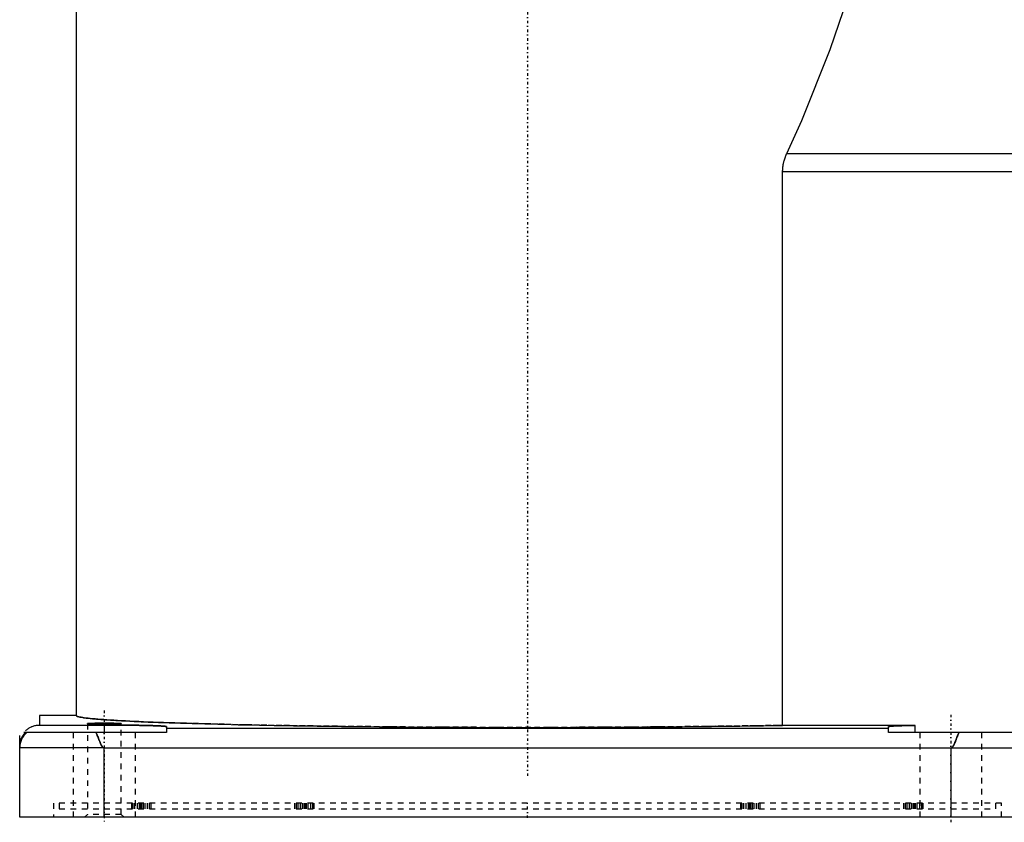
# Model space of a CAD drawing. Extents: x -415 to 216, y -1 to 641.
# Tile 1 of 9: x -90 to 84, y -1 to 141. Entities that reach past the tile are written whole.
import ezdxf

# ---------------------------------------------------------------- set-up
doc = ezdxf.new("R2010")
doc.units = 0
doc.linetypes.add('CENTER', pattern=[1.5, 0.45, -0.5, 0.05, -0.5])
doc.linetypes.add('DASHED', pattern=[2, 1, -1])
for name, color, linetype in [('AM_0', 7, 'CONTINUOUS'), ('AM_3', 7, 'DASHED'), ('AM_7', 7, 'CENTER')]:
    doc.layers.add(name, color=color, linetype=linetype)

msp = doc.modelspace()

# ---------------------------------------------------------------- linework, layer by layer
at = {"layer": 'AM_0', "color": 7, "linetype": 'CONTINUOUS'}
for p, q in [((-80, 168.5), (-80, 18)), ((45.95, 117.54), (157.5, 117.54)), ((45.21, 114.38), (157.5, 114.38)), ((45.21, 16.27), (45.21, 114.38)), ((-86.5, 18), (-86.5, 16.32)), ((-80, 18), (-86.5, 18)), ((-86.5, 16.32), (-75, 16.32)), ((-78, 16.53), (-78, 16.59)), ((-75, 16.32), (-75, 15)), ((-72, 16.59), (-72, 16.53)), ((-64, 16.04), (-64, 15)), ((64, 15.73), (-64, 15.73)), ((68.68, 16.27), (45.21, 16.27)), ((64, 15), (64, 16.04)), ((68.68, 15), (68.68, 16.27)), ((-90, 0), (-90, 14.5)), ((-64, 15), (-89.24, 15)), ((89.2, 15), (64, 15)), ((-75.14, 12.3), (-90, 12.3)), ((-75.14, 12.3), (-75, 12.23)), ((-75, 0), (-75, 12.23)), ((75, 12.23), (-75, 12.23)), ((75, 12.23), (75.14, 12.3)), ((75, 12.23), (75, 0)), ((75.14, 12.3), (90, 12.3)), ((90, 0), (-90, 0))]:
    msp.add_line(p, q, dxfattribs=at)
for points in [[(45.95, 117.54, 0), (48.6, 123.37, 0), (53.66, 135.99, 0), (58.35, 149.82, 0), (60.55, 157.15, 0)], [(45.21, 114.38, 0), (45.21, 114.47, 0), (45.22, 114.66, 0), (45.23, 114.84, 0), (45.23, 114.93, 0), (45.24, 115.02, 0), (45.26, 115.21, 0), (45.29, 115.39, 0), (45.31, 115.57, 0), (45.35, 115.75, 0), (45.39, 115.92, 0), (45.41, 116.01, 0), (45.43, 116.1, 0), (45.47, 116.27, 0), (45.53, 116.45, 0), (45.58, 116.62, 0), (45.64, 116.79, 0), (45.7, 116.96, 0), (45.73, 117.04, 0), (45.77, 117.13, 0), (45.84, 117.29, 0), (45.91, 117.46, 0), (45.95, 117.54, 0)], [(-80, 18, 0), (-80, 17.98, 0), (-79.96, 17.94, 0), (-79.9, 17.89, 0), (-79.85, 17.87, 0), (-79.8, 17.85, 0), (-79.67, 17.81, 0), (-79.51, 17.77, 0), (-79.32, 17.73, 0), (-79.09, 17.69, 0), (-78.83, 17.64, 0), (-78.69, 17.62, 0), (-78.55, 17.6, 0), (-78.22, 17.56, 0), (-77.87, 17.52, 0), (-77.49, 17.48, 0), (-77.07, 17.44, 0), (-76.62, 17.4, 0), (-76.39, 17.38, 0), (-76.15, 17.36, 0), (-75.64, 17.32, 0), (-75.1, 17.28, 0), (-74.82, 17.26, 0), (-74.53, 17.24, 0), (-73.93, 17.2, 0), (-73.3, 17.16, 0), (-72.97, 17.14, 0), (-72.64, 17.12, 0), (-71.95, 17.08, 0), (-71.24, 17.05, 0), (-70.49, 17.01, 0), (-69.71, 16.97, 0), (-68.91, 16.94, 0), (-68.5, 16.92, 0), (-68.08, 16.9, 0), (-67.22, 16.86, 0), (-66.34, 16.83, 0), (-65.42, 16.79, 0), (-64.49, 16.76, 0), (-63.52, 16.73, 0), (-63.03, 16.71, 0), (-62.53, 16.69, 0), (-61.51, 16.66, 0), (-60.47, 16.63, 0), (-59.41, 16.6, 0), (-58.32, 16.57, 0), (-57.21, 16.54, 0), (-56.64, 16.52, 0), (-56.07, 16.51, 0), (-54.91, 16.48, 0), (-53.73, 16.45, 0), (-52.53, 16.42, 0), (-51.31, 16.39, 0), (-50.06, 16.37, 0), (-49.43, 16.35, 0), (-48.8, 16.34, 0), (-47.51, 16.31, 0), (-46.21, 16.29, 0), (-44.89, 16.27, 0), (-43.55, 16.24, 0), (-42.19, 16.22, 0), (-41.5, 16.21, 0), (-40.81, 16.2, 0), (-39.42, 16.18, 0), (-38.01, 16.16, 0), (-37.3, 16.15, 0), (-36.59, 16.14, 0), (-35.15, 16.12, 0), (-33.7, 16.1, 0), (-32.97, 16.09, 0), (-32.24, 16.08, 0), (-30.76, 16.07, 0), (-29.27, 16.05, 0), (-27.76, 16.04, 0), (-26.25, 16.02, 0), (-24.72, 16.01, 0), (-23.96, 16, 0), (-23.19, 16, 0), (-21.65, 15.98, 0), (-20.09, 15.97, 0), (-18.53, 15.96, 0), (-16.96, 15.95, 0), (-15.39, 15.94, 0), (-14.6, 15.94, 0), (-13.81, 15.94, 0), (-12.22, 15.93, 0), (-10.63, 15.92, 0), (-9.03, 15.92, 0), (-7.43, 15.91, 0), (-5.83, 15.91, 0), (-5.03, 15.91, 0), (-4.22, 15.91, 0), (-2.62, 15.91, 0), (-1.01, 15.91, 0), (0.6, 15.91, 0), (2.21, 15.91, 0), (3.81, 15.91, 0), (4.62, 15.91, 0), (5.42, 15.91, 0), (7.02, 15.91, 0), (8.62, 15.92, 0), (10.22, 15.92, 0), (11.81, 15.93, 0), (13.4, 15.93, 0), (14.19, 15.94, 0), (14.99, 15.94, 0), (16.56, 15.95, 0), (18.13, 15.96, 0), (18.91, 15.96, 0), (19.7, 15.97, 0), (21.25, 15.98, 0), (22.8, 15.99, 0), (23.57, 16, 0), (24.33, 16, 0), (25.86, 16.02, 0), (27.38, 16.03, 0), (28.88, 16.05, 0), (30.38, 16.06, 0), (31.86, 16.08, 0), (32.59, 16.09, 0), (33.33, 16.1, 0), (34.78, 16.11, 0), (36.22, 16.13, 0), (37.65, 16.15, 0), (39.06, 16.17, 0), (40.46, 16.19, 0), (41.15, 16.2, 0), (41.84, 16.21, 0), (43.2, 16.24, 0), (44.54, 16.26, 0), (45.21, 16.27, 0)], [(-88.99, 15.29, 0), (-88.93, 15.34, 0), (-88.82, 15.45, 0), (-88.7, 15.55, 0), (-88.64, 15.59, 0), (-88.58, 15.64, 0), (-88.45, 15.73, 0), (-88.32, 15.81, 0), (-88.19, 15.89, 0), (-88.06, 15.96, 0), (-87.92, 16.02, 0), (-87.85, 16.05, 0), (-87.78, 16.08, 0), (-87.63, 16.14, 0), (-87.48, 16.18, 0), (-87.34, 16.22, 0), (-87.19, 16.26, 0), (-87.04, 16.28, 0), (-86.96, 16.29, 0), (-86.88, 16.3, 0), (-86.73, 16.32, 0), (-86.58, 16.32, 0), (-86.5, 16.32, 0)], [(-78, 16.59, 0), (-78, 16.59, 0), (-78, 16.59, 0), (-77.99, 16.59, 0), (-77.99, 16.59, 0), (-77.98, 16.59, 0), (-77.97, 16.6, 0), (-77.96, 16.6, 0), (-77.95, 16.6, 0), (-77.93, 16.6, 0), (-77.91, 16.61, 0), (-77.9, 16.61, 0), (-77.89, 16.61, 0), (-77.86, 16.61, 0), (-77.83, 16.61, 0), (-77.8, 16.61, 0), (-77.77, 16.62, 0), (-77.74, 16.62, 0), (-77.72, 16.62, 0), (-77.7, 16.62, 0), (-77.66, 16.62, 0), (-77.62, 16.62, 0), (-77.6, 16.63, 0), (-77.58, 16.63, 0), (-77.53, 16.63, 0), (-77.48, 16.63, 0), (-77.46, 16.63, 0), (-77.43, 16.63, 0), (-77.38, 16.63, 0), (-77.33, 16.64, 0), (-77.27, 16.64, 0), (-77.21, 16.64, 0), (-77.15, 16.64, 0), (-77.12, 16.64, 0), (-77.09, 16.64, 0), (-77.03, 16.64, 0), (-76.96, 16.65, 0), (-76.89, 16.65, 0), (-76.83, 16.65, 0), (-76.76, 16.65, 0), (-76.72, 16.65, 0), (-76.68, 16.65, 0), (-76.61, 16.65, 0), (-76.54, 16.65, 0), (-76.46, 16.65, 0), (-76.39, 16.66, 0), (-76.31, 16.66, 0), (-76.27, 16.66, 0), (-76.23, 16.66, 0), (-76.15, 16.66, 0), (-76.07, 16.66, 0), (-75.98, 16.66, 0), (-75.9, 16.66, 0), (-75.82, 16.66, 0), (-75.78, 16.66, 0), (-75.73, 16.66, 0), (-75.65, 16.66, 0), (-75.56, 16.66, 0), (-75.48, 16.66, 0), (-75.39, 16.66, 0), (-75.3, 16.66, 0), (-75.26, 16.66, 0), (-75.22, 16.66, 0), (-75.13, 16.66, 0), (-75.04, 16.66, 0), (-75, 16.66, 0), (-74.96, 16.66, 0), (-74.87, 16.66, 0), (-74.78, 16.66, 0), (-74.74, 16.66, 0), (-74.7, 16.66, 0), (-74.61, 16.66, 0), (-74.52, 16.66, 0), (-74.44, 16.66, 0), (-74.35, 16.66, 0), (-74.27, 16.66, 0), (-74.22, 16.66, 0), (-74.18, 16.66, 0), (-74.1, 16.66, 0), (-74.02, 16.66, 0), (-73.93, 16.66, 0), (-73.85, 16.66, 0), (-73.77, 16.66, 0), (-73.73, 16.66, 0), (-73.69, 16.66, 0), (-73.61, 16.66, 0), (-73.54, 16.65, 0), (-73.46, 16.65, 0), (-73.39, 16.65, 0), (-73.32, 16.65, 0), (-73.28, 16.65, 0), (-73.24, 16.65, 0), (-73.17, 16.65, 0), (-73.11, 16.65, 0), (-73.04, 16.65, 0), (-72.97, 16.64, 0), (-72.91, 16.64, 0), (-72.88, 16.64, 0), (-72.85, 16.64, 0), (-72.79, 16.64, 0), (-72.73, 16.64, 0), (-72.67, 16.64, 0), (-72.62, 16.63, 0), (-72.57, 16.63, 0), (-72.54, 16.63, 0), (-72.52, 16.63, 0), (-72.47, 16.63, 0), (-72.42, 16.63, 0), (-72.4, 16.63, 0), (-72.38, 16.62, 0), (-72.34, 16.62, 0), (-72.3, 16.62, 0), (-72.28, 16.62, 0), (-72.26, 16.62, 0), (-72.23, 16.62, 0), (-72.2, 16.61, 0), (-72.17, 16.61, 0), (-72.14, 16.61, 0), (-72.11, 16.61, 0), (-72.1, 16.61, 0), (-72.09, 16.61, 0), (-72.07, 16.6, 0), (-72.05, 16.6, 0), (-72.04, 16.6, 0), (-72.03, 16.6, 0), (-72.02, 16.59, 0), (-72.01, 16.59, 0), (-72.01, 16.59, 0), (-72, 16.59, 0), (-72, 16.59, 0), (-72, 16.59, 0)], [(-72, 16.53, 0), (-72, 16.53, 0), (-72, 16.53, 0), (-72.01, 16.53, 0), (-72.01, 16.53, 0), (-72.02, 16.53, 0), (-72.03, 16.52, 0), (-72.04, 16.52, 0), (-72.05, 16.52, 0), (-72.07, 16.52, 0), (-72.09, 16.51, 0), (-72.1, 16.51, 0), (-72.11, 16.51, 0), (-72.14, 16.51, 0), (-72.17, 16.51, 0), (-72.2, 16.51, 0), (-72.23, 16.5, 0), (-72.26, 16.5, 0), (-72.28, 16.5, 0), (-72.3, 16.5, 0), (-72.34, 16.5, 0), (-72.38, 16.5, 0), (-72.4, 16.49, 0), (-72.42, 16.49, 0), (-72.47, 16.49, 0), (-72.52, 16.49, 0), (-72.54, 16.49, 0), (-72.57, 16.49, 0), (-72.62, 16.49, 0), (-72.67, 16.48, 0), (-72.73, 16.48, 0), (-72.79, 16.48, 0), (-72.85, 16.48, 0), (-72.88, 16.48, 0), (-72.91, 16.48, 0), (-72.97, 16.48, 0), (-73.04, 16.47, 0), (-73.11, 16.47, 0), (-73.17, 16.47, 0), (-73.24, 16.47, 0), (-73.28, 16.47, 0), (-73.32, 16.47, 0), (-73.39, 16.47, 0), (-73.46, 16.47, 0), (-73.54, 16.46, 0), (-73.61, 16.46, 0), (-73.69, 16.46, 0), (-73.73, 16.46, 0), (-73.77, 16.46, 0), (-73.85, 16.46, 0), (-73.93, 16.46, 0), (-74.02, 16.46, 0), (-74.1, 16.46, 0), (-74.18, 16.46, 0), (-74.22, 16.46, 0), (-74.27, 16.46, 0), (-74.35, 16.46, 0), (-74.44, 16.46, 0), (-74.52, 16.46, 0), (-74.61, 16.46, 0), (-74.7, 16.46, 0), (-74.74, 16.46, 0), (-74.78, 16.46, 0), (-74.87, 16.46, 0), (-74.96, 16.46, 0), (-75, 16.46, 0), (-75.04, 16.46, 0), (-75.13, 16.46, 0), (-75.22, 16.46, 0), (-75.26, 16.46, 0), (-75.3, 16.46, 0), (-75.39, 16.46, 0), (-75.48, 16.46, 0), (-75.56, 16.46, 0), (-75.65, 16.46, 0), (-75.73, 16.46, 0), (-75.78, 16.46, 0), (-75.82, 16.46, 0), (-75.9, 16.46, 0), (-75.98, 16.46, 0), (-76.07, 16.46, 0), (-76.15, 16.46, 0), (-76.23, 16.46, 0), (-76.27, 16.46, 0), (-76.31, 16.46, 0), (-76.39, 16.46, 0), (-76.46, 16.46, 0), (-76.54, 16.47, 0), (-76.61, 16.47, 0), (-76.68, 16.47, 0), (-76.72, 16.47, 0), (-76.76, 16.47, 0), (-76.83, 16.47, 0), (-76.89, 16.47, 0), (-76.96, 16.47, 0), (-77.03, 16.48, 0), (-77.09, 16.48, 0), (-77.12, 16.48, 0), (-77.15, 16.48, 0), (-77.21, 16.48, 0), (-77.27, 16.48, 0), (-77.33, 16.48, 0), (-77.38, 16.49, 0), (-77.43, 16.49, 0), (-77.46, 16.49, 0), (-77.48, 16.49, 0), (-77.53, 16.49, 0), (-77.58, 16.49, 0), (-77.6, 16.49, 0), (-77.62, 16.5, 0), (-77.66, 16.5, 0), (-77.7, 16.5, 0), (-77.72, 16.5, 0), (-77.74, 16.5, 0), (-77.77, 16.5, 0), (-77.8, 16.51, 0), (-77.83, 16.51, 0), (-77.86, 16.51, 0), (-77.89, 16.51, 0), (-77.9, 16.51, 0), (-77.91, 16.51, 0), (-77.93, 16.52, 0), (-77.95, 16.52, 0), (-77.96, 16.52, 0), (-77.97, 16.52, 0), (-77.98, 16.53, 0), (-77.99, 16.53, 0), (-77.99, 16.53, 0), (-78, 16.53, 0), (-78, 16.53, 0), (-78, 16.53, 0)], [(-75, 16.32, 0), (-74.92, 16.32, 0), (-74.76, 16.32, 0), (-74.6, 16.32, 0), (-74.52, 16.32, 0), (-74.44, 16.32, 0), (-74.28, 16.32, 0), (-74.12, 16.32, 0), (-73.96, 16.32, 0), (-73.8, 16.32, 0), (-73.64, 16.32, 0), (-73.56, 16.32, 0), (-73.48, 16.32, 0), (-73.33, 16.32, 0), (-73.17, 16.32, 0), (-73.01, 16.32, 0), (-72.85, 16.32, 0), (-72.7, 16.32, 0), (-72.62, 16.32, 0), (-72.54, 16.32, 0), (-72.39, 16.32, 0), (-72.23, 16.31, 0), (-72.15, 16.31, 0), (-72.08, 16.31, 0), (-71.92, 16.31, 0), (-71.77, 16.31, 0), (-71.69, 16.31, 0), (-71.62, 16.31, 0), (-71.46, 16.31, 0), (-71.31, 16.31, 0), (-71.16, 16.31, 0), (-71.01, 16.3, 0), (-70.86, 16.3, 0), (-70.79, 16.3, 0), (-70.72, 16.3, 0), (-70.57, 16.3, 0), (-70.42, 16.3, 0), (-70.28, 16.3, 0), (-70.13, 16.29, 0), (-69.99, 16.29, 0), (-69.92, 16.29, 0), (-69.85, 16.29, 0), (-69.71, 16.29, 0), (-69.57, 16.29, 0), (-69.43, 16.28, 0), (-69.29, 16.28, 0), (-69.16, 16.28, 0), (-69.09, 16.28, 0), (-69.02, 16.28, 0), (-68.89, 16.28, 0), (-68.76, 16.27, 0), (-68.63, 16.27, 0), (-68.5, 16.27, 0), (-68.37, 16.27, 0), (-68.3, 16.26, 0), (-68.24, 16.26, 0), (-68.11, 16.26, 0), (-67.99, 16.26, 0), (-67.87, 16.26, 0), (-67.75, 16.25, 0), (-67.63, 16.25, 0), (-67.57, 16.25, 0), (-67.51, 16.25, 0), (-67.39, 16.24, 0), (-67.28, 16.24, 0), (-67.22, 16.24, 0), (-67.17, 16.24, 0), (-67.05, 16.24, 0), (-66.94, 16.23, 0), (-66.89, 16.23, 0), (-66.84, 16.23, 0), (-66.73, 16.23, 0), (-66.63, 16.22, 0), (-66.52, 16.22, 0), (-66.42, 16.22, 0), (-66.32, 16.21, 0), (-66.27, 16.21, 0), (-66.22, 16.21, 0), (-66.13, 16.21, 0), (-66.04, 16.2, 0), (-65.94, 16.2, 0), (-65.85, 16.2, 0), (-65.77, 16.19, 0), (-65.72, 16.19, 0), (-65.68, 16.19, 0), (-65.6, 16.19, 0), (-65.51, 16.18, 0), (-65.43, 16.18, 0), (-65.36, 16.17, 0), (-65.28, 16.17, 0), (-65.24, 16.17, 0), (-65.21, 16.17, 0), (-65.13, 16.16, 0), (-65.06, 16.16, 0), (-65, 16.16, 0), (-64.93, 16.15, 0), (-64.87, 16.15, 0), (-64.84, 16.15, 0), (-64.81, 16.14, 0), (-64.75, 16.14, 0), (-64.69, 16.14, 0), (-64.64, 16.13, 0), (-64.58, 16.13, 0), (-64.53, 16.12, 0), (-64.51, 16.12, 0), (-64.49, 16.12, 0), (-64.44, 16.12, 0), (-64.4, 16.11, 0), (-64.37, 16.11, 0), (-64.35, 16.11, 0), (-64.32, 16.1, 0), (-64.28, 16.1, 0), (-64.26, 16.1, 0), (-64.24, 16.1, 0), (-64.21, 16.09, 0), (-64.18, 16.09, 0), (-64.15, 16.08, 0), (-64.13, 16.08, 0), (-64.1, 16.08, 0), (-64.09, 16.07, 0), (-64.08, 16.07, 0), (-64.07, 16.07, 0), (-64.05, 16.06, 0), (-64.04, 16.06, 0), (-64.02, 16.05, 0), (-64.01, 16.05, 0), (-64.01, 16.05, 0), (-64.01, 16.05, 0), (-64, 16.04, 0), (-64, 16.04, 0), (-64, 16.04, 0)], [(64, 16.04, 0), (64, 16.04, 0), (64.04, 16.06, 0), (64.1, 16.07, 0), (64.14, 16.08, 0), (64.19, 16.09, 0), (64.31, 16.1, 0), (64.47, 16.12, 0), (64.65, 16.13, 0), (64.87, 16.15, 0), (65.11, 16.16, 0), (65.24, 16.17, 0), (65.38, 16.18, 0), (65.67, 16.19, 0), (66, 16.2, 0), (66.35, 16.21, 0), (66.72, 16.23, 0), (67.12, 16.24, 0), (67.32, 16.24, 0), (67.54, 16.25, 0), (67.98, 16.26, 0), (68.44, 16.27, 0), (68.68, 16.27, 0)], [(-90, 12.53, 0), (-90, 12.61, 0), (-89.99, 12.76, 0), (-89.98, 12.91, 0), (-89.97, 12.99, 0), (-89.96, 13.06, 0), (-89.93, 13.21, 0), (-89.9, 13.36, 0), (-89.86, 13.51, 0), (-89.82, 13.65, 0), (-89.76, 13.8, 0), (-89.74, 13.87, 0), (-89.71, 13.94, 0), (-89.64, 14.08, 0), (-89.57, 14.21, 0), (-89.5, 14.34, 0), (-89.42, 14.47, 0), (-89.33, 14.6, 0), (-89.28, 14.66, 0), (-89.24, 14.72, 0), (-89.14, 14.83, 0), (-89.04, 14.95, 0), (-88.99, 15, 0)], [(-76.51, 15, 0), (-76.47, 14.94, 0), (-76.39, 14.8, 0), (-76.32, 14.66, 0), (-76.28, 14.58, 0), (-76.25, 14.5, 0), (-76.18, 14.33, 0), (-76.11, 14.15, 0), (-76.04, 13.97, 0), (-75.97, 13.79, 0), (-75.9, 13.6, 0), (-75.86, 13.51, 0), (-75.83, 13.42, 0), (-75.75, 13.24, 0), (-75.68, 13.07, 0), (-75.61, 12.9, 0), (-75.53, 12.76, 0), (-75.48, 12.68, 0), (-75.47, 12.66, 0), (-75.46, 12.64, 0), (-75.45, 12.63, 0), (-75.45, 12.62, 0), (-75.43, 12.6, 0), (-75.42, 12.58, 0), (-75.41, 12.57, 0), (-75.41, 12.56, 0), (-75.39, 12.54, 0), (-75.38, 12.52, 0), (-75.37, 12.51, 0), (-75.37, 12.5, 0), (-75.35, 12.49, 0), (-75.34, 12.47, 0), (-75.33, 12.45, 0), (-75.31, 12.44, 0), (-75.3, 12.42, 0), (-75.29, 12.41, 0), (-75.28, 12.41, 0), (-75.27, 12.39, 0), (-75.25, 12.38, 0), (-75.24, 12.36, 0), (-75.22, 12.35, 0), (-75.2, 12.34, 0), (-75.19, 12.33, 0), (-75.18, 12.33, 0), (-75.17, 12.31, 0), (-75.15, 12.3, 0), (-75.14, 12.3, 0)], [(75.14, 12.3, 0), (75.15, 12.3, 0), (75.16, 12.31, 0), (75.18, 12.32, 0), (75.19, 12.33, 0), (75.2, 12.34, 0), (75.21, 12.35, 0), (75.23, 12.36, 0), (75.25, 12.37, 0), (75.26, 12.39, 0), (75.27, 12.4, 0), (75.28, 12.41, 0), (75.29, 12.41, 0), (75.3, 12.43, 0), (75.32, 12.44, 0), (75.33, 12.46, 0), (75.34, 12.47, 0), (75.36, 12.49, 0), (75.36, 12.5, 0), (75.37, 12.51, 0), (75.38, 12.53, 0), (75.4, 12.54, 0), (75.4, 12.55, 0), (75.41, 12.56, 0), (75.42, 12.58, 0), (75.44, 12.6, 0), (75.44, 12.61, 0), (75.45, 12.62, 0), (75.46, 12.64, 0), (75.48, 12.66, 0), (75.49, 12.69, 0), (75.5, 12.71, 0), (75.52, 12.73, 0), (75.52, 12.74, 0), (75.53, 12.76, 0), (75.54, 12.78, 0), (75.55, 12.8, 0), (75.6, 12.89, 0), (75.67, 13.05, 0), (75.75, 13.23, 0), (75.82, 13.41, 0), (75.86, 13.5, 0), (75.89, 13.59, 0), (75.96, 13.78, 0), (76.03, 13.96, 0), (76.1, 14.14, 0), (76.17, 14.32, 0), (76.25, 14.49, 0), (76.28, 14.57, 0), (76.32, 14.65, 0), (76.39, 14.8, 0), (76.47, 14.94, 0), (76.51, 15, 0)]]:
    msp.add_polyline3d(points, dxfattribs=at)
msp.add_arc((-86.5, 12.3), 3.5, 129.5177, 180, dxfattribs=at)
at = {"layer": 'AM_3', "color": 6, "linetype": 'DASHED'}
for p, q in [((-78, 16.53), (-78, 0.5)), ((-72, 0.5), (-72, 16.53)), ((-80.5, 15), (-80.5, 0)), ((-69.5, 0), (-69.5, 15)), ((69.5, 15), (69.5, 0)), ((80.5, 0), (80.5, 15)), ((-84, 2.5), (-84, 0)), ((84, 2.5), (-84, 2.5)), ((-83, 2.5), (-83, 1.5)), ((-70.13, 1.5), (-70.13, 2.5)), ((-69.88, 1.5), (-69.88, 2.5)), ((-69.59, 1.5), (-69.59, 2.5)), ((-69.15, 1.5), (-69.15, 2.5)), ((-68.77, 1.5), (-68.77, 2.5)), ((-68.52, 1.5), (-68.52, 2.5)), ((-68.33, 1.5), (-68.33, 2.5)), ((-68.08, 1.5), (-68.08, 2.5)), ((-67.77, 1.5), (-67.77, 2.5)), ((-67.33, 1.5), (-67.33, 2.5)), ((-66.97, 1.5), (-66.97, 2.5)), ((-66.72, 1.5), (-66.72, 2.5)), ((-41.21, 1.5), (-41.21, 2.5)), ((-40.96, 1.5), (-40.96, 2.5)), ((-40.67, 1.5), (-40.67, 2.5)), ((-40.23, 1.5), (-40.23, 2.5)), ((-39.85, 1.5), (-39.85, 2.5)), ((-39.6, 1.5), (-39.6, 2.5)), ((-39.41, 1.5), (-39.41, 2.5)), ((-39.16, 1.5), (-39.16, 2.5)), ((-38.85, 1.5), (-38.85, 2.5)), ((-38.41, 1.5), (-38.41, 2.5)), ((-38.05, 1.5), (-38.05, 2.5)), ((-37.8, 1.5), (-37.8, 2.5)), ((37.8, 1.5), (37.8, 2.5)), ((38.05, 1.5), (38.05, 2.5)), ((38.34, 1.5), (38.34, 2.5)), ((38.78, 1.5), (38.78, 2.5)), ((39.16, 1.5), (39.16, 2.5)), ((39.41, 1.5), (39.41, 2.5)), ((39.6, 1.5), (39.6, 2.5)), ((39.85, 1.5), (39.85, 2.5)), ((40.16, 1.5), (40.16, 2.5)), ((40.6, 1.5), (40.6, 2.5)), ((40.96, 1.5), (40.96, 2.5)), ((41.21, 1.5), (41.21, 2.5)), ((66.72, 1.5), (66.72, 2.5)), ((66.97, 1.5), (66.97, 2.5)), ((67.26, 1.5), (67.26, 2.5)), ((67.7, 1.5), (67.7, 2.5)), ((68.08, 1.5), (68.08, 2.5)), ((68.33, 1.5), (68.33, 2.5)), ((68.52, 1.5), (68.52, 2.5)), ((68.77, 1.5), (68.77, 2.5)), ((69.08, 1.5), (69.08, 2.5)), ((69.52, 1.5), (69.52, 2.5)), ((69.88, 1.5), (69.88, 2.5)), ((70.13, 1.5), (70.13, 2.5)), ((83, 1.5), (83, 2.5)), ((84, 0), (84, 2.5)), ((-83, 1.5), (83, 1.5)), ((-78, 0.5), (-78.5, 0)), ((-72, 0.5), (-78, 0.5)), ((-71.5, 0), (-72, 0.5))]:
    msp.add_line(p, q, dxfattribs=at)
for points in [[(45.21, 16.27, 0), (44.54, 16.26, 0), (43.2, 16.24, 0), (41.84, 16.21, 0), (41.15, 16.2, 0), (40.46, 16.19, 0), (39.06, 16.17, 0), (37.65, 16.15, 0), (36.22, 16.13, 0), (34.78, 16.11, 0), (33.33, 16.1, 0), (32.59, 16.09, 0), (31.86, 16.08, 0), (30.38, 16.06, 0), (28.88, 16.05, 0), (27.38, 16.03, 0), (25.86, 16.02, 0), (24.33, 16, 0), (23.57, 16, 0), (22.8, 15.99, 0), (21.25, 15.98, 0), (19.7, 15.97, 0), (18.91, 15.96, 0), (18.13, 15.96, 0), (16.56, 15.95, 0), (14.99, 15.94, 0), (14.19, 15.94, 0), (13.4, 15.93, 0), (11.81, 15.93, 0), (10.22, 15.92, 0), (8.62, 15.92, 0), (7.02, 15.91, 0), (5.42, 15.91, 0), (4.62, 15.91, 0), (3.81, 15.91, 0), (2.21, 15.91, 0), (0.6, 15.91, 0), (-1.01, 15.91, 0), (-2.62, 15.91, 0), (-4.22, 15.91, 0), (-5.03, 15.91, 0), (-5.83, 15.91, 0), (-7.43, 15.91, 0), (-9.03, 15.92, 0), (-10.63, 15.92, 0), (-12.22, 15.93, 0), (-13.81, 15.94, 0), (-14.6, 15.94, 0), (-15.39, 15.94, 0), (-16.96, 15.95, 0), (-18.53, 15.96, 0), (-20.09, 15.97, 0), (-21.65, 15.98, 0), (-23.19, 16, 0), (-23.96, 16, 0), (-24.72, 16.01, 0), (-26.25, 16.02, 0), (-27.76, 16.04, 0), (-29.27, 16.05, 0), (-30.76, 16.07, 0), (-32.24, 16.08, 0), (-32.97, 16.09, 0), (-33.7, 16.1, 0), (-35.15, 16.12, 0), (-36.59, 16.14, 0), (-37.3, 16.15, 0), (-38.01, 16.16, 0), (-39.42, 16.18, 0), (-40.81, 16.2, 0), (-41.5, 16.21, 0), (-42.19, 16.22, 0), (-43.55, 16.24, 0), (-44.89, 16.27, 0), (-46.21, 16.29, 0), (-47.51, 16.31, 0), (-48.8, 16.34, 0), (-49.43, 16.35, 0), (-50.06, 16.37, 0), (-51.31, 16.39, 0), (-52.53, 16.42, 0), (-53.73, 16.45, 0), (-54.91, 16.48, 0), (-56.07, 16.51, 0), (-56.64, 16.52, 0), (-57.21, 16.54, 0), (-58.32, 16.57, 0), (-59.41, 16.6, 0), (-60.47, 16.63, 0), (-61.51, 16.66, 0), (-62.53, 16.69, 0), (-63.03, 16.71, 0), (-63.52, 16.73, 0), (-64.49, 16.76, 0), (-65.42, 16.79, 0), (-66.34, 16.83, 0), (-67.22, 16.86, 0), (-68.08, 16.9, 0), (-68.5, 16.92, 0), (-68.91, 16.94, 0), (-69.71, 16.97, 0), (-70.49, 17.01, 0), (-71.24, 17.05, 0), (-71.95, 17.08, 0), (-72.64, 17.12, 0), (-72.97, 17.14, 0), (-73.3, 17.16, 0), (-73.93, 17.2, 0), (-74.53, 17.24, 0), (-74.82, 17.26, 0), (-75.1, 17.28, 0), (-75.64, 17.32, 0), (-76.15, 17.36, 0), (-76.39, 17.38, 0), (-76.62, 17.4, 0), (-77.07, 17.44, 0), (-77.49, 17.48, 0), (-77.87, 17.52, 0), (-78.22, 17.56, 0), (-78.55, 17.6, 0), (-78.69, 17.62, 0), (-78.83, 17.64, 0), (-79.09, 17.69, 0), (-79.32, 17.73, 0), (-79.51, 17.77, 0), (-79.67, 17.81, 0), (-79.8, 17.85, 0), (-79.85, 17.87, 0), (-79.9, 17.89, 0), (-79.96, 17.94, 0), (-80, 17.98, 0), (-80, 18, 0)], [(-75, 16.64, 0), (-75.02, 16.64, 0), (-75.07, 16.64, 0), (-75.11, 16.64, 0), (-75.13, 16.64, 0), (-75.15, 16.64, 0), (-75.2, 16.64, 0), (-75.24, 16.64, 0), (-75.28, 16.64, 0), (-75.33, 16.64, 0), (-75.37, 16.64, 0), (-75.39, 16.64, 0), (-75.41, 16.64, 0), (-75.46, 16.64, 0), (-75.5, 16.64, 0), (-75.54, 16.64, 0), (-75.59, 16.64, 0), (-75.63, 16.64, 0), (-75.65, 16.64, 0), (-75.67, 16.64, 0), (-75.71, 16.64, 0), (-75.76, 16.64, 0), (-75.78, 16.64, 0), (-75.8, 16.64, 0), (-75.84, 16.64, 0), (-75.88, 16.63, 0), (-75.9, 16.63, 0), (-75.92, 16.63, 0), (-75.96, 16.63, 0), (-76.01, 16.63, 0), (-76.05, 16.63, 0), (-76.09, 16.63, 0), (-76.13, 16.63, 0), (-76.15, 16.63, 0), (-76.17, 16.63, 0), (-76.21, 16.63, 0), (-76.25, 16.63, 0), (-76.29, 16.63, 0), (-76.33, 16.63, 0), (-76.37, 16.63, 0), (-76.39, 16.63, 0), (-76.4, 16.63, 0), (-76.44, 16.63, 0), (-76.48, 16.63, 0), (-76.52, 16.63, 0), (-76.56, 16.63, 0), (-76.59, 16.63, 0), (-76.61, 16.63, 0), (-76.63, 16.63, 0), (-76.67, 16.63, 0), (-76.7, 16.62, 0), (-76.74, 16.62, 0), (-76.77, 16.62, 0), (-76.81, 16.62, 0), (-76.83, 16.62, 0), (-76.84, 16.62, 0), (-76.88, 16.62, 0), (-76.91, 16.62, 0), (-76.95, 16.62, 0), (-76.98, 16.62, 0), (-77.01, 16.62, 0), (-77.03, 16.62, 0), (-77.04, 16.62, 0), (-77.07, 16.62, 0), (-77.11, 16.62, 0), (-77.12, 16.62, 0), (-77.14, 16.61, 0), (-77.17, 16.61, 0), (-77.2, 16.61, 0), (-77.21, 16.61, 0), (-77.23, 16.61, 0), (-77.26, 16.61, 0), (-77.28, 16.61, 0), (-77.31, 16.61, 0), (-77.34, 16.61, 0), (-77.37, 16.61, 0), (-77.38, 16.61, 0), (-77.39, 16.61, 0), (-77.42, 16.61, 0), (-77.44, 16.61, 0), (-77.47, 16.6, 0), (-77.49, 16.6, 0), (-77.52, 16.6, 0), (-77.53, 16.6, 0), (-77.54, 16.6, 0), (-77.56, 16.6, 0), (-77.59, 16.6, 0), (-77.61, 16.6, 0), (-77.63, 16.6, 0), (-77.65, 16.6, 0), (-77.66, 16.6, 0), (-77.67, 16.6, 0), (-77.69, 16.59, 0), (-77.71, 16.59, 0), (-77.73, 16.59, 0), (-77.75, 16.59, 0), (-77.76, 16.59, 0), (-77.77, 16.59, 0), (-77.78, 16.59, 0), (-77.8, 16.59, 0), (-77.81, 16.59, 0), (-77.83, 16.59, 0), (-77.84, 16.59, 0), (-77.85, 16.58, 0), (-77.86, 16.58, 0), (-77.87, 16.58, 0), (-77.88, 16.58, 0), (-77.89, 16.58, 0), (-77.9, 16.58, 0), (-77.9, 16.58, 0), (-77.91, 16.58, 0), (-77.92, 16.58, 0), (-77.93, 16.58, 0), (-77.93, 16.58, 0), (-77.94, 16.58, 0), (-77.95, 16.57, 0), (-77.96, 16.57, 0), (-77.97, 16.57, 0), (-77.97, 16.57, 0), (-77.97, 16.57, 0), (-77.98, 16.57, 0), (-77.98, 16.57, 0), (-77.99, 16.57, 0), (-77.99, 16.57, 0), (-77.99, 16.56, 0), (-78, 16.56, 0), (-78, 16.56, 0), (-78, 16.56, 0), (-78, 16.56, 0), (-78, 16.56, 0), (-78, 16.56, 0)], [(-78, 16.56, 0), (-78, 16.56, 0), (-78, 16.56, 0), (-77.99, 16.55, 0), (-77.99, 16.55, 0), (-77.98, 16.55, 0), (-77.97, 16.55, 0), (-77.96, 16.55, 0), (-77.95, 16.55, 0), (-77.93, 16.54, 0), (-77.91, 16.54, 0), (-77.9, 16.54, 0), (-77.89, 16.54, 0), (-77.86, 16.54, 0), (-77.83, 16.53, 0), (-77.8, 16.53, 0), (-77.77, 16.53, 0), (-77.74, 16.53, 0), (-77.72, 16.53, 0), (-77.7, 16.53, 0), (-77.66, 16.52, 0), (-77.62, 16.52, 0), (-77.6, 16.52, 0), (-77.58, 16.52, 0), (-77.53, 16.52, 0), (-77.48, 16.52, 0), (-77.46, 16.51, 0), (-77.43, 16.51, 0), (-77.38, 16.51, 0), (-77.33, 16.51, 0), (-77.27, 16.51, 0), (-77.21, 16.51, 0), (-77.15, 16.51, 0), (-77.12, 16.5, 0), (-77.09, 16.5, 0), (-77.03, 16.5, 0), (-76.96, 16.5, 0), (-76.89, 16.5, 0), (-76.83, 16.5, 0), (-76.76, 16.5, 0), (-76.72, 16.5, 0), (-76.68, 16.49, 0), (-76.61, 16.49, 0), (-76.54, 16.49, 0), (-76.46, 16.49, 0), (-76.39, 16.49, 0), (-76.31, 16.49, 0), (-76.27, 16.49, 0), (-76.23, 16.49, 0), (-76.15, 16.49, 0), (-76.07, 16.49, 0), (-75.98, 16.49, 0), (-75.9, 16.48, 0), (-75.82, 16.48, 0), (-75.78, 16.48, 0), (-75.73, 16.48, 0), (-75.65, 16.48, 0), (-75.56, 16.48, 0), (-75.48, 16.48, 0), (-75.39, 16.48, 0), (-75.3, 16.48, 0), (-75.26, 16.48, 0), (-75.22, 16.48, 0), (-75.13, 16.48, 0), (-75.04, 16.48, 0), (-75, 16.48, 0), (-74.96, 16.48, 0), (-74.87, 16.48, 0), (-74.78, 16.48, 0), (-74.74, 16.48, 0), (-74.7, 16.48, 0), (-74.61, 16.48, 0), (-74.52, 16.48, 0), (-74.44, 16.48, 0), (-74.35, 16.48, 0), (-74.27, 16.48, 0), (-74.22, 16.48, 0), (-74.18, 16.48, 0), (-74.1, 16.48, 0), (-74.02, 16.49, 0), (-73.93, 16.49, 0), (-73.85, 16.49, 0), (-73.77, 16.49, 0), (-73.73, 16.49, 0), (-73.69, 16.49, 0), (-73.61, 16.49, 0), (-73.54, 16.49, 0), (-73.46, 16.49, 0), (-73.39, 16.49, 0), (-73.32, 16.49, 0), (-73.28, 16.5, 0), (-73.24, 16.5, 0), (-73.17, 16.5, 0), (-73.11, 16.5, 0), (-73.04, 16.5, 0), (-72.97, 16.5, 0), (-72.91, 16.5, 0), (-72.88, 16.5, 0), (-72.85, 16.51, 0), (-72.79, 16.51, 0), (-72.73, 16.51, 0), (-72.67, 16.51, 0), (-72.62, 16.51, 0), (-72.57, 16.51, 0), (-72.54, 16.51, 0), (-72.52, 16.52, 0), (-72.47, 16.52, 0), (-72.42, 16.52, 0), (-72.4, 16.52, 0), (-72.38, 16.52, 0), (-72.34, 16.52, 0), (-72.3, 16.53, 0), (-72.28, 16.53, 0), (-72.26, 16.53, 0), (-72.23, 16.53, 0), (-72.2, 16.53, 0), (-72.17, 16.53, 0), (-72.14, 16.54, 0), (-72.11, 16.54, 0), (-72.1, 16.54, 0), (-72.09, 16.54, 0), (-72.07, 16.54, 0), (-72.05, 16.55, 0), (-72.04, 16.55, 0), (-72.03, 16.55, 0), (-72.02, 16.55, 0), (-72.01, 16.55, 0), (-72.01, 16.55, 0), (-72, 16.56, 0), (-72, 16.56, 0), (-72, 16.56, 0)], [(-72, 16.56, 0), (-72, 16.56, 0), (-72, 16.56, 0), (-72, 16.56, 0), (-72, 16.56, 0), (-72, 16.56, 0), (-72.01, 16.56, 0), (-72.01, 16.57, 0), (-72.01, 16.57, 0), (-72.02, 16.57, 0), (-72.02, 16.57, 0), (-72.03, 16.57, 0), (-72.03, 16.57, 0), (-72.03, 16.57, 0), (-72.04, 16.57, 0), (-72.05, 16.57, 0), (-72.06, 16.58, 0), (-72.07, 16.58, 0), (-72.07, 16.58, 0), (-72.08, 16.58, 0), (-72.09, 16.58, 0), (-72.1, 16.58, 0), (-72.1, 16.58, 0), (-72.11, 16.58, 0), (-72.12, 16.58, 0), (-72.13, 16.58, 0), (-72.14, 16.58, 0), (-72.15, 16.58, 0), (-72.16, 16.59, 0), (-72.17, 16.59, 0), (-72.19, 16.59, 0), (-72.2, 16.59, 0), (-72.22, 16.59, 0), (-72.23, 16.59, 0), (-72.24, 16.59, 0), (-72.25, 16.59, 0), (-72.27, 16.59, 0), (-72.29, 16.59, 0), (-72.31, 16.59, 0), (-72.33, 16.6, 0), (-72.34, 16.6, 0), (-72.35, 16.6, 0), (-72.37, 16.6, 0), (-72.39, 16.6, 0), (-72.41, 16.6, 0), (-72.44, 16.6, 0), (-72.46, 16.6, 0), (-72.47, 16.6, 0), (-72.48, 16.6, 0), (-72.51, 16.6, 0), (-72.53, 16.6, 0), (-72.56, 16.61, 0), (-72.58, 16.61, 0), (-72.61, 16.61, 0), (-72.62, 16.61, 0), (-72.63, 16.61, 0), (-72.66, 16.61, 0), (-72.69, 16.61, 0), (-72.72, 16.61, 0), (-72.74, 16.61, 0), (-72.77, 16.61, 0), (-72.79, 16.61, 0), (-72.8, 16.61, 0), (-72.83, 16.61, 0), (-72.86, 16.61, 0), (-72.88, 16.62, 0), (-72.89, 16.62, 0), (-72.93, 16.62, 0), (-72.96, 16.62, 0), (-72.97, 16.62, 0), (-72.99, 16.62, 0), (-73.02, 16.62, 0), (-73.05, 16.62, 0), (-73.09, 16.62, 0), (-73.12, 16.62, 0), (-73.16, 16.62, 0), (-73.17, 16.62, 0), (-73.19, 16.62, 0), (-73.23, 16.62, 0), (-73.26, 16.62, 0), (-73.3, 16.62, 0), (-73.33, 16.63, 0), (-73.37, 16.63, 0), (-73.39, 16.63, 0), (-73.41, 16.63, 0), (-73.44, 16.63, 0), (-73.48, 16.63, 0), (-73.52, 16.63, 0), (-73.56, 16.63, 0), (-73.6, 16.63, 0), (-73.61, 16.63, 0), (-73.63, 16.63, 0), (-73.67, 16.63, 0), (-73.71, 16.63, 0), (-73.75, 16.63, 0), (-73.79, 16.63, 0), (-73.83, 16.63, 0), (-73.85, 16.63, 0), (-73.87, 16.63, 0), (-73.91, 16.63, 0), (-73.95, 16.63, 0), (-73.99, 16.63, 0), (-74.04, 16.63, 0), (-74.08, 16.63, 0), (-74.1, 16.63, 0), (-74.12, 16.63, 0), (-74.16, 16.64, 0), (-74.2, 16.64, 0), (-74.22, 16.64, 0), (-74.24, 16.64, 0), (-74.29, 16.64, 0), (-74.33, 16.64, 0), (-74.35, 16.64, 0), (-74.37, 16.64, 0), (-74.41, 16.64, 0), (-74.46, 16.64, 0), (-74.5, 16.64, 0), (-74.54, 16.64, 0), (-74.59, 16.64, 0), (-74.61, 16.64, 0), (-74.63, 16.64, 0), (-74.67, 16.64, 0), (-74.72, 16.64, 0), (-74.76, 16.64, 0), (-74.8, 16.64, 0), (-74.85, 16.64, 0), (-74.87, 16.64, 0), (-74.89, 16.64, 0), (-74.93, 16.64, 0), (-74.98, 16.64, 0), (-75, 16.64, 0)], [(-64, 16.04, 0), (-64, 16.04, 0), (-64, 16.04, 0), (-64.01, 16.05, 0), (-64.01, 16.05, 0), (-64.01, 16.05, 0), (-64.02, 16.05, 0), (-64.04, 16.06, 0), (-64.05, 16.06, 0), (-64.07, 16.07, 0), (-64.08, 16.07, 0), (-64.09, 16.07, 0), (-64.1, 16.08, 0), (-64.13, 16.08, 0), (-64.15, 16.08, 0), (-64.18, 16.09, 0), (-64.21, 16.09, 0), (-64.24, 16.1, 0), (-64.26, 16.1, 0), (-64.28, 16.1, 0), (-64.32, 16.1, 0), (-64.35, 16.11, 0), (-64.37, 16.11, 0), (-64.4, 16.11, 0), (-64.44, 16.12, 0), (-64.49, 16.12, 0), (-64.51, 16.12, 0), (-64.53, 16.12, 0), (-64.58, 16.13, 0), (-64.64, 16.13, 0), (-64.69, 16.14, 0), (-64.75, 16.14, 0), (-64.81, 16.14, 0), (-64.84, 16.15, 0), (-64.87, 16.15, 0), (-64.93, 16.15, 0), (-65, 16.16, 0), (-65.06, 16.16, 0), (-65.13, 16.16, 0), (-65.21, 16.17, 0), (-65.24, 16.17, 0), (-65.28, 16.17, 0), (-65.36, 16.17, 0), (-65.43, 16.18, 0), (-65.51, 16.18, 0), (-65.6, 16.19, 0), (-65.68, 16.19, 0), (-65.72, 16.19, 0), (-65.77, 16.19, 0), (-65.85, 16.2, 0), (-65.94, 16.2, 0), (-66.04, 16.2, 0), (-66.13, 16.21, 0), (-66.22, 16.21, 0), (-66.27, 16.21, 0), (-66.32, 16.21, 0), (-66.42, 16.22, 0), (-66.52, 16.22, 0), (-66.63, 16.22, 0), (-66.73, 16.23, 0), (-66.84, 16.23, 0), (-66.89, 16.23, 0), (-66.94, 16.23, 0), (-67.05, 16.24, 0), (-67.17, 16.24, 0), (-67.22, 16.24, 0), (-67.28, 16.24, 0), (-67.39, 16.24, 0), (-67.51, 16.25, 0), (-67.57, 16.25, 0), (-67.63, 16.25, 0), (-67.75, 16.25, 0), (-67.87, 16.26, 0), (-67.99, 16.26, 0), (-68.11, 16.26, 0), (-68.24, 16.26, 0), (-68.3, 16.26, 0), (-68.37, 16.27, 0), (-68.5, 16.27, 0), (-68.63, 16.27, 0), (-68.76, 16.27, 0), (-68.89, 16.28, 0), (-69.02, 16.28, 0), (-69.09, 16.28, 0), (-69.16, 16.28, 0), (-69.29, 16.28, 0), (-69.43, 16.28, 0), (-69.57, 16.29, 0), (-69.71, 16.29, 0), (-69.85, 16.29, 0), (-69.92, 16.29, 0), (-69.99, 16.29, 0), (-70.13, 16.29, 0), (-70.28, 16.3, 0), (-70.42, 16.3, 0), (-70.57, 16.3, 0), (-70.72, 16.3, 0), (-70.79, 16.3, 0), (-70.86, 16.3, 0), (-71.01, 16.3, 0), (-71.16, 16.31, 0), (-71.31, 16.31, 0), (-71.46, 16.31, 0), (-71.62, 16.31, 0), (-71.69, 16.31, 0), (-71.77, 16.31, 0), (-71.92, 16.31, 0), (-72.08, 16.31, 0), (-72.15, 16.31, 0), (-72.23, 16.31, 0), (-72.39, 16.32, 0), (-72.54, 16.32, 0), (-72.62, 16.32, 0), (-72.7, 16.32, 0), (-72.85, 16.32, 0), (-73.01, 16.32, 0), (-73.17, 16.32, 0), (-73.33, 16.32, 0), (-73.48, 16.32, 0), (-73.56, 16.32, 0), (-73.64, 16.32, 0), (-73.8, 16.32, 0), (-73.96, 16.32, 0), (-74.12, 16.32, 0), (-74.28, 16.32, 0), (-74.44, 16.32, 0), (-74.52, 16.32, 0), (-74.6, 16.32, 0), (-74.76, 16.32, 0), (-74.92, 16.32, 0), (-75, 16.32, 0)], [(-75.14, 12.3, 0), (-75.15, 12.3, 0), (-75.16, 12.31, 0), (-75.18, 12.32, 0), (-75.19, 12.33, 0), (-75.2, 12.34, 0), (-75.21, 12.35, 0), (-75.23, 12.36, 0), (-75.25, 12.37, 0), (-75.26, 12.39, 0), (-75.27, 12.4, 0), (-75.28, 12.41, 0), (-75.29, 12.41, 0), (-75.3, 12.43, 0), (-75.32, 12.44, 0), (-75.33, 12.46, 0), (-75.34, 12.47, 0), (-75.36, 12.49, 0), (-75.36, 12.5, 0), (-75.37, 12.51, 0), (-75.38, 12.53, 0), (-75.4, 12.54, 0), (-75.4, 12.55, 0), (-75.41, 12.56, 0), (-75.42, 12.58, 0), (-75.44, 12.6, 0), (-75.44, 12.61, 0), (-75.45, 12.62, 0), (-75.46, 12.64, 0), (-75.48, 12.66, 0), (-75.49, 12.69, 0), (-75.5, 12.71, 0), (-75.52, 12.73, 0), (-75.52, 12.74, 0), (-75.53, 12.76, 0), (-75.54, 12.78, 0), (-75.55, 12.8, 0), (-75.6, 12.89, 0), (-75.67, 13.05, 0), (-75.75, 13.23, 0), (-75.82, 13.41, 0), (-75.86, 13.5, 0), (-75.89, 13.59, 0), (-75.96, 13.78, 0), (-76.03, 13.96, 0), (-76.1, 14.14, 0), (-76.17, 14.32, 0), (-76.25, 14.49, 0), (-76.28, 14.57, 0), (-76.32, 14.65, 0), (-76.39, 14.8, 0), (-76.47, 14.94, 0), (-76.51, 15, 0)], [(76.51, 15, 0), (76.47, 14.94, 0), (76.39, 14.8, 0), (76.32, 14.66, 0), (76.28, 14.58, 0), (76.25, 14.5, 0), (76.18, 14.33, 0), (76.11, 14.15, 0), (76.04, 13.97, 0), (75.97, 13.79, 0), (75.9, 13.6, 0), (75.86, 13.51, 0), (75.83, 13.42, 0), (75.75, 13.24, 0), (75.68, 13.07, 0), (75.61, 12.9, 0), (75.53, 12.76, 0), (75.48, 12.68, 0), (75.47, 12.66, 0), (75.46, 12.64, 0), (75.45, 12.63, 0), (75.45, 12.62, 0), (75.43, 12.6, 0), (75.42, 12.58, 0), (75.41, 12.57, 0), (75.41, 12.56, 0), (75.39, 12.54, 0), (75.38, 12.52, 0), (75.37, 12.51, 0), (75.37, 12.5, 0), (75.35, 12.49, 0), (75.34, 12.47, 0), (75.33, 12.45, 0), (75.31, 12.44, 0), (75.3, 12.42, 0), (75.29, 12.41, 0), (75.28, 12.41, 0), (75.27, 12.39, 0), (75.25, 12.38, 0), (75.24, 12.36, 0), (75.22, 12.35, 0), (75.2, 12.34, 0), (75.19, 12.33, 0), (75.18, 12.33, 0), (75.17, 12.31, 0), (75.15, 12.3, 0), (75.14, 12.3, 0)]]:
    msp.add_polyline3d(points, dxfattribs=at)
at = {"layer": 'AM_7', "color": 4, "linetype": 'CENTER'}
for p, q in [((0, 201.51), (0, 7.27)), ((-75, 18.9), (-75, -0.9)), ((75, 18.16), (75, -0.86)), ((0, -0.12), (0, 2.62))]:
    msp.add_line(p, q, dxfattribs=at)

doc.saveas('drawing.dxf')
